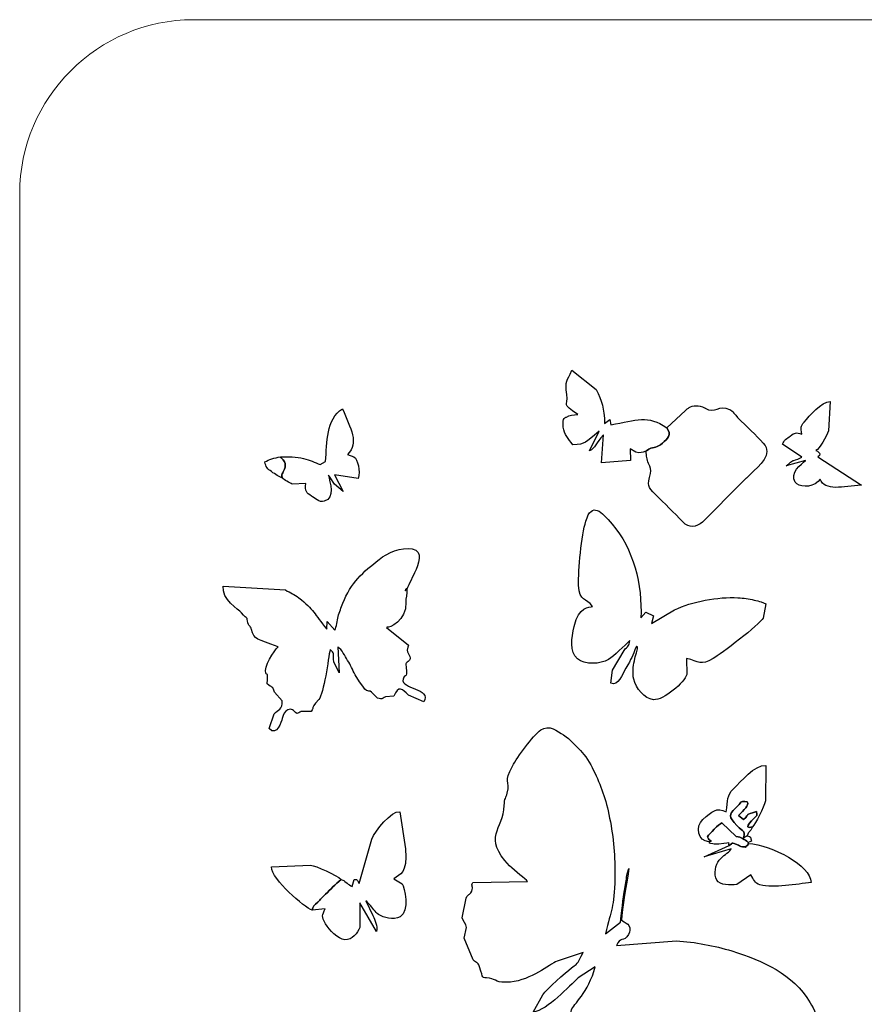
# Model space of a CAD drawing. Header units: millimetres. Extents: x -1110 to -740, y -201 to 50.
# Tile 2 of 8: x -1110 to -1005, y -74 to 49. Entities that reach past the tile are written whole.
import ezdxf

# ---------------------------------------------------------------- set-up
doc = ezdxf.new("R2010")
doc.units = ezdxf.units.MM
doc.header["$MEASUREMENT"] = 0
doc.layers.add('Layer 1', color=7, linetype='Continuous')

msp = doc.modelspace()

# ---------------------------------------------------------------- linework, layer by layer
at = {"layer": 'Layer 1', "color": 250, "lineweight": 18}
msp.add_open_spline([(-1088.6088, 49.4308), (-1088.6088, 49.4308), (-762.0869, 49.4308), (-762.0869, 49.4308), (-762.0869, 49.4308), (-750.1303, 49.4308), (-740.3478, 39.6483), (-740.3478, 27.6917), (-740.3478, 27.6917), (-740.3478, 27.6917), (-740.3478, -178.8301), (-740.3478, -178.8301), (-740.3478, -178.8301), (-740.3478, -190.7867), (-750.1303, -200.5692), (-762.0869, -200.5692), (-762.0869, -200.5692), (-762.0869, -200.5692), (-1088.6088, -200.5692), (-1088.6088, -200.5692), (-1088.6088, -200.5692), (-1100.5654, -200.5692), (-1110.3479, -190.7867), (-1110.3479, -178.8301), (-1110.3479, -178.8301), (-1110.3479, -178.8301), (-1110.3479, 27.6917), (-1110.3479, 27.6917), (-1110.3479, 27.6917), (-1110.3479, 39.6483), (-1100.5654, 49.4308), (-1088.6088, 49.4308)], degree=3, knots=[0, 0, 0, 0, 0.11111111, 0.11111111, 0.11111111, 0.11111111, 0.22222222, 0.22222222, 0.22222222, 0.22222222, 0.33333333, 0.33333333, 0.33333333, 0.33333333, 0.44444444, 0.44444444, 0.44444444, 0.44444444, 0.55555556, 0.55555556, 0.55555556, 0.55555556, 0.66666667, 0.66666667, 0.66666667, 0.66666667, 0.77777778, 0.77777778, 0.77777778, 0.77777778, 1, 1, 1, 1], dxfattribs=at)
at = {"layer": 'Layer 1'}
for points, knots in [([(-1032.0152, -4.5836), (-1031.9986, -4.563), (-1031.9674, -4.5068), (-1031.9593, -4.527), (-1031.9593, -4.527), (-1031.9593, -4.527), (-1031.6658, -4.3246), (-1031.6658, -4.3246), (-1031.6658, -4.3246), (-1030.9525, -3.9703), (-1030.6677, -4.218), (-1029.9448, -3.5595), (-1029.9448, -3.5595), (-1029.3104, -2.9815), (-1028.7286, -2.5397), (-1029.4158, -1.6538), (-1029.4158, -1.6538), (-1031.7883, 0.0209), (-1033.1516, -0.6704), (-1036.3895, -1.2809), (-1036.3895, -1.2809), (-1036.3895, -1.2809), (-1036.5288, -0.6177), (-1036.5288, -0.6177), (-1036.5288, -0.6177), (-1036.5288, -0.6177), (-1037.178, -1.0998), (-1037.178, -1.0998), (-1037.178, -1.0998), (-1037.2321, 0.7925), (-1037.5099, 1.7298), (-1038.222, 3.1464), (-1038.222, 3.1464), (-1038.222, 3.1464), (-1041.2948, 5.5704), (-1041.2948, 5.5704), (-1041.2948, 5.5704), (-1041.8681, 4.0566), (-1042.162, 4.3846), (-1041.9136, 2.5179), (-1041.9136, 2.5179), (-1041.6952, 0.8766), (-1042.6621, 1.5315), (-1040.546, 0.0071), (-1040.546, 0.0071), (-1041.0724, -0.0193), (-1041.5937, -0.0658), (-1041.9624, -0.315), (-1041.9624, -0.315), (-1042.0671, -0.3858), (-1042.5022, -0.2818), (-1042.3487, -1.5507), (-1042.3487, -1.5507), (-1042.2319, -2.5164), (-1041.7395, -2.9856), (-1041.1461, -3.7825), (-1041.1461, -3.7825), (-1039.4789, -3.6823), (-1039.7313, -3.5409), (-1037.8501, -2.0732), (-1037.8501, -2.0732), (-1037.8501, -2.0732), (-1039.0886, -4.5366), (-1039.0886, -4.5366), (-1039.0886, -4.5366), (-1038.339, -4.1932), (-1038.3162, -3.5697), (-1037.3054, -2.5428), (-1037.3054, -2.5428), (-1037.3054, -2.5428), (-1037.5559, -6.0244), (-1037.5559, -6.0244), (-1037.5559, -6.0244), (-1037.5559, -6.0244), (-1033.9524, -5.7372), (-1033.9524, -5.7372), (-1033.9524, -5.7372), (-1033.9524, -5.7372), (-1034.0026, -4.287), (-1034.0026, -4.287), (-1034.0026, -4.287), (-1034.0026, -4.287), (-1033.2568, -4.7107), (-1033.2568, -4.7107), (-1033.2568, -4.7107), (-1032.7214, -4.8616), (-1032.4977, -4.7185), (-1032.0152, -4.5836)], [0, 0, 0, 0, 0.04347826, 0.04347826, 0.04347826, 0.04347826, 0.08695652, 0.08695652, 0.08695652, 0.08695652, 0.13043478, 0.13043478, 0.13043478, 0.13043478, 0.17391304, 0.17391304, 0.17391304, 0.17391304, 0.2173913, 0.2173913, 0.2173913, 0.2173913, 0.26086957, 0.26086957, 0.26086957, 0.26086957, 0.30434783, 0.30434783, 0.30434783, 0.30434783, 0.34782609, 0.34782609, 0.34782609, 0.34782609, 0.39130435, 0.39130435, 0.39130435, 0.39130435, 0.43478261, 0.43478261, 0.43478261, 0.43478261, 0.47826087, 0.47826087, 0.47826087, 0.47826087, 0.52173913, 0.52173913, 0.52173913, 0.52173913, 0.56521739, 0.56521739, 0.56521739, 0.56521739, 0.60869565, 0.60869565, 0.60869565, 0.60869565, 0.65217391, 0.65217391, 0.65217391, 0.65217391, 0.69565217, 0.69565217, 0.69565217, 0.69565217, 0.73913043, 0.73913043, 0.73913043, 0.73913043, 0.7826087, 0.7826087, 0.7826087, 0.7826087, 0.82608696, 0.82608696, 0.82608696, 0.82608696, 0.86956522, 0.86956522, 0.86956522, 0.86956522, 0.91304348, 0.91304348, 0.91304348, 0.91304348, 1, 1, 1, 1]), ([(-1012.5077, -2.4273), (-1013.2911, -2.2009), (-1013.3614, -2.2411), (-1013.9645, -2.6763), (-1013.9645, -2.6763), (-1014.3398, -2.9468), (-1014.7938, -3.2703), (-1014.9204, -3.7048), (-1014.9204, -3.7048), (-1014.9204, -3.7048), (-1012.5022, -5.3149), (-1012.5022, -5.3149), (-1012.5022, -5.3149), (-1012.5022, -5.3149), (-1013.0275, -5.5631), (-1013.0275, -5.5631), (-1013.0275, -5.5631), (-1013.9865, -5.9195), (-1013.3627, -5.5267), (-1014.4851, -6.426), (-1014.4851, -6.426), (-1014.4851, -6.426), (-1012.0596, -5.7612), (-1012.0596, -5.7612), (-1012.0596, -5.7612), (-1012.5287, -6.2526), (-1014.1057, -7.2551), (-1013.3335, -8.4597), (-1013.3335, -8.4597), (-1012.954, -9.0516), (-1011.3501, -9.2408), (-1010.4848, -8.3869), (-1010.4848, -8.3869), (-1010.4848, -8.3869), (-1010.2036, -8.0815), (-1010.2036, -8.0815), (-1010.2036, -8.0815), (-1009.6468, -9.6219), (-1007.3519, -9.019), (-1005.0567, -8.8118), (-1005.0567, -8.8118), (-1005.0567, -8.8118), (-1010.498, -5.2927), (-1010.498, -5.2927), (-1010.498, -5.2927), (-1010.1673, -5.015), (-1010.1578, -4.8972), (-1010.4729, -4.6469), (-1010.4729, -4.6469), (-1010.4937, -4.6305), (-1010.5382, -4.6078), (-1010.5592, -4.594), (-1010.5592, -4.594), (-1010.5592, -4.594), (-1010.7494, -4.5052), (-1010.7494, -4.5052), (-1010.7494, -4.5052), (-1010.2678, -4.2282), (-1009.4602, -2.8058), (-1009.189, -2.0209), (-1009.189, -2.0209), (-1009.189, -2.0209), (-1008.9465, 1.6577), (-1008.9465, 1.6577), (-1008.9465, 1.6577), (-1010.0362, 1.5844), (-1011.5556, -0.1129), (-1012.2253, -0.9373), (-1012.2253, -0.9373), (-1012.6917, -1.5116), (-1012.6592, -1.5932), (-1012.5077, -2.4273)], [0, 0, 0, 0, 0.05263158, 0.05263158, 0.05263158, 0.05263158, 0.10526316, 0.10526316, 0.10526316, 0.10526316, 0.15789474, 0.15789474, 0.15789474, 0.15789474, 0.21052632, 0.21052632, 0.21052632, 0.21052632, 0.26315789, 0.26315789, 0.26315789, 0.26315789, 0.31578947, 0.31578947, 0.31578947, 0.31578947, 0.36842105, 0.36842105, 0.36842105, 0.36842105, 0.42105263, 0.42105263, 0.42105263, 0.42105263, 0.47368421, 0.47368421, 0.47368421, 0.47368421, 0.52631579, 0.52631579, 0.52631579, 0.52631579, 0.57894737, 0.57894737, 0.57894737, 0.57894737, 0.63157895, 0.63157895, 0.63157895, 0.63157895, 0.68421053, 0.68421053, 0.68421053, 0.68421053, 0.73684211, 0.73684211, 0.73684211, 0.73684211, 0.78947368, 0.78947368, 0.78947368, 0.78947368, 0.84210526, 0.84210526, 0.84210526, 0.84210526, 0.89473684, 0.89473684, 0.89473684, 0.89473684, 1, 1, 1, 1]), ([(-1077.7307, -5.2983), (-1077.4497, -5.6091), (-1077.0423, -5.8453), (-1077.1528, -6.5647), (-1077.1528, -6.5647), (-1077.2697, -7.3255), (-1077.7194, -7.2123), (-1077.4867, -7.963), (-1077.4867, -7.963), (-1077.3473, -8.1534), (-1076.5512, -8.539), (-1076.2782, -8.7089), (-1076.2782, -8.7089), (-1076.2782, -8.7089), (-1074.5605, -8.6142), (-1074.5605, -8.6142), (-1074.5605, -8.6142), (-1074.6782, -9.6051), (-1074.481, -9.7996), (-1073.8605, -10.1975), (-1073.8605, -10.1975), (-1073.4736, -10.4459), (-1072.8724, -11.0288), (-1072.2518, -10.8475), (-1072.2518, -10.8475), (-1070.8539, -10.4395), (-1071.5443, -8.4603), (-1071.7204, -7.597), (-1071.7204, -7.597), (-1071.6627, -7.6387), (-1071.0717, -8.5351), (-1070.9663, -8.6942), (-1070.9663, -8.6942), (-1070.9663, -8.6942), (-1069.8734, -9.6063), (-1069.8734, -9.6063), (-1069.8734, -9.6063), (-1069.8734, -9.6063), (-1070.964, -7.5422), (-1070.964, -7.5422), (-1070.964, -7.5422), (-1070.964, -7.5422), (-1067.9988, -8.0058), (-1067.9988, -8.0058), (-1067.9988, -8.0058), (-1067.7332, -7.0451), (-1068.0417, -5.6007), (-1068.5399, -5.2945), (-1068.5399, -5.2945), (-1068.5399, -5.2945), (-1069.3322, -4.9791), (-1069.3322, -4.9791), (-1069.3322, -4.9791), (-1067.8413, -3.5525), (-1068.9858, -1.7333), (-1069.9633, 0.7364), (-1069.9633, 0.7364), (-1072.0577, -0.5879), (-1071.8769, -3.4588), (-1072.0921, -5.8673), (-1072.0921, -5.8673), (-1072.0921, -5.8673), (-1072.7495, -6.2574), (-1072.7495, -6.2574), (-1072.7495, -6.2574), (-1073.4414, -5.9907), (-1074.0128, -5.6848), (-1074.8489, -5.4786), (-1074.8489, -5.4786), (-1075.6608, -5.2785), (-1076.846, -5.238), (-1077.7307, -5.2983)], [0, 0, 0, 0, 0.05263158, 0.05263158, 0.05263158, 0.05263158, 0.10526316, 0.10526316, 0.10526316, 0.10526316, 0.15789474, 0.15789474, 0.15789474, 0.15789474, 0.21052632, 0.21052632, 0.21052632, 0.21052632, 0.26315789, 0.26315789, 0.26315789, 0.26315789, 0.31578947, 0.31578947, 0.31578947, 0.31578947, 0.36842105, 0.36842105, 0.36842105, 0.36842105, 0.42105263, 0.42105263, 0.42105263, 0.42105263, 0.47368421, 0.47368421, 0.47368421, 0.47368421, 0.52631579, 0.52631579, 0.52631579, 0.52631579, 0.57894737, 0.57894737, 0.57894737, 0.57894737, 0.63157895, 0.63157895, 0.63157895, 0.63157895, 0.68421053, 0.68421053, 0.68421053, 0.68421053, 0.73684211, 0.73684211, 0.73684211, 0.73684211, 0.78947368, 0.78947368, 0.78947368, 0.78947368, 0.84210526, 0.84210526, 0.84210526, 0.84210526, 0.89473684, 0.89473684, 0.89473684, 0.89473684, 1, 1, 1, 1]), ([(-1077.4867, -7.963), (-1077.7194, -7.2123), (-1077.2697, -7.3255), (-1077.1528, -6.5647), (-1077.1528, -6.5647), (-1077.0423, -5.8453), (-1077.4497, -5.6091), (-1077.7307, -5.2983), (-1077.7307, -5.2983), (-1078.4722, -5.4104), (-1079.1864, -5.5914), (-1079.669, -5.9297), (-1079.669, -5.9297), (-1079.5712, -6.5539), (-1079.3441, -6.7983), (-1078.8656, -7.1336), (-1078.8656, -7.1336), (-1078.3221, -7.5148), (-1077.8962, -7.7181), (-1077.4867, -7.963)], [0, 0, 0, 0, 0.16666667, 0.16666667, 0.16666667, 0.16666667, 0.33333333, 0.33333333, 0.33333333, 0.33333333, 0.5, 0.5, 0.5, 0.5, 0.66666667, 0.66666667, 0.66666667, 0.66666667, 1, 1, 1, 1]), ([(-1038.6812, -23.9954), (-1039.0765, -24.2055), (-1040.4572, -23.9153), (-1040.9826, -26.5051), (-1040.9826, -26.5051), (-1041.281, -27.9754), (-1041.6339, -29.6717), (-1040.5843, -30.556), (-1040.5843, -30.556), (-1039.6421, -31.35), (-1037.7047, -31.2403), (-1036.7013, -30.6517), (-1036.7013, -30.6517), (-1036.0087, -30.2452), (-1034.6544, -28.8803), (-1034.0289, -28.2815), (-1034.0289, -28.2815), (-1034.075, -29.0249), (-1034.3039, -28.8826), (-1034.7454, -29.5418), (-1034.7454, -29.5418), (-1034.7454, -29.5418), (-1036.2142, -31.9693), (-1036.2142, -31.9693), (-1036.2142, -31.9693), (-1036.2142, -31.9693), (-1036.3966, -33.6188), (-1036.3966, -33.6188), (-1036.3966, -33.6188), (-1035.4697, -34.0329), (-1034.9426, -32.48), (-1034.5077, -31.7312), (-1034.5077, -31.7312), (-1033.7765, -30.4725), (-1033.7668, -30.3465), (-1033.1853, -29.0004), (-1033.1853, -29.0004), (-1033.1686, -29.0296), (-1032.9298, -28.9119), (-1033.2037, -29.8195), (-1033.2037, -29.8195), (-1033.3084, -30.1662), (-1033.3852, -30.4142), (-1033.4605, -30.8188), (-1033.4605, -30.8188), (-1033.5941, -31.5373), (-1033.7095, -32.3693), (-1033.5369, -33.1244), (-1033.5369, -33.1244), (-1033.2882, -34.2131), (-1032.1826, -35.5971), (-1031.0751, -35.6833), (-1031.0751, -35.6833), (-1029.7831, -35.7837), (-1027.1673, -33.5001), (-1026.8979, -32.5139), (-1026.8979, -32.5139), (-1026.8979, -32.5139), (-1026.9539, -30.529), (-1026.9539, -30.529), (-1026.9539, -30.529), (-1025.3435, -30.8363), (-1025.2255, -31.5099), (-1023.5835, -30.534), (-1023.5835, -30.534), (-1022.7277, -30.0253), (-1017.7703, -26.2794), (-1017.3568, -25.4747), (-1017.3568, -25.4747), (-1017.3568, -25.4747), (-1016.9932, -23.6923), (-1016.9932, -23.6923), (-1016.9932, -23.6923), (-1016.9932, -23.6923), (-1017.5847, -23.4357), (-1017.5847, -23.4357), (-1017.5847, -23.4357), (-1017.8818, -23.3437), (-1018.1855, -23.2696), (-1018.4616, -23.2039), (-1018.4616, -23.2039), (-1019.1352, -23.0437), (-1019.8002, -22.9521), (-1020.5049, -22.9143), (-1020.5049, -22.9143), (-1022.9612, -22.7822), (-1026.2945, -23.3888), (-1028.423, -24.4404), (-1028.423, -24.4404), (-1028.423, -24.4404), (-1031.3298, -26.1361), (-1031.3298, -26.1361), (-1031.3298, -26.1361), (-1031.3298, -26.1361), (-1031.0523, -25.1978), (-1031.0523, -25.1978), (-1031.0523, -25.1978), (-1031.0523, -25.1978), (-1032.035, -24.7371), (-1032.035, -24.7371), (-1032.035, -24.7371), (-1032.035, -24.7371), (-1032.6373, -25.4358), (-1032.6373, -25.4358), (-1032.6373, -25.4358), (-1032.4521, -21.3558), (-1033.5827, -16.7278), (-1036.2547, -13.6946), (-1036.2547, -13.6946), (-1037.571, -12.2001), (-1038.7511, -10.7871), (-1039.5301, -13.3345), (-1039.5301, -13.3345), (-1040.0624, -15.0756), (-1040.4995, -19.5087), (-1040.4351, -21.3553), (-1040.4351, -21.3553), (-1040.3588, -23.5431), (-1039.4541, -22.8635), (-1038.6812, -23.9954)], [0, 0, 0, 0, 0.03225806, 0.03225806, 0.03225806, 0.03225806, 0.06451613, 0.06451613, 0.06451613, 0.06451613, 0.09677419, 0.09677419, 0.09677419, 0.09677419, 0.12903226, 0.12903226, 0.12903226, 0.12903226, 0.16129032, 0.16129032, 0.16129032, 0.16129032, 0.19354839, 0.19354839, 0.19354839, 0.19354839, 0.22580645, 0.22580645, 0.22580645, 0.22580645, 0.25806452, 0.25806452, 0.25806452, 0.25806452, 0.29032258, 0.29032258, 0.29032258, 0.29032258, 0.32258065, 0.32258065, 0.32258065, 0.32258065, 0.35483871, 0.35483871, 0.35483871, 0.35483871, 0.38709677, 0.38709677, 0.38709677, 0.38709677, 0.41935484, 0.41935484, 0.41935484, 0.41935484, 0.4516129, 0.4516129, 0.4516129, 0.4516129, 0.48387097, 0.48387097, 0.48387097, 0.48387097, 0.51612903, 0.51612903, 0.51612903, 0.51612903, 0.5483871, 0.5483871, 0.5483871, 0.5483871, 0.58064516, 0.58064516, 0.58064516, 0.58064516, 0.61290323, 0.61290323, 0.61290323, 0.61290323, 0.64516129, 0.64516129, 0.64516129, 0.64516129, 0.67741935, 0.67741935, 0.67741935, 0.67741935, 0.70967742, 0.70967742, 0.70967742, 0.70967742, 0.74193548, 0.74193548, 0.74193548, 0.74193548, 0.77419355, 0.77419355, 0.77419355, 0.77419355, 0.80645161, 0.80645161, 0.80645161, 0.80645161, 0.83870968, 0.83870968, 0.83870968, 0.83870968, 0.87096774, 0.87096774, 0.87096774, 0.87096774, 0.90322581, 0.90322581, 0.90322581, 0.90322581, 0.93548387, 0.93548387, 0.93548387, 0.93548387, 1, 1, 1, 1]), ([(-1070.9385, -26.984), (-1070.9385, -26.984), (-1071.8829, -25.9037), (-1071.8829, -25.9037), (-1071.8829, -25.9037), (-1071.8829, -25.9037), (-1071.9322, -26.8677), (-1071.9322, -26.8677), (-1071.9322, -26.8677), (-1073.5326, -24.8757), (-1073.5293, -24.4336), (-1075.448, -22.9316), (-1075.448, -22.9316), (-1076.0105, -22.4914), (-1076.4322, -22.3215), (-1077.1137, -21.9492), (-1077.1137, -21.9492), (-1077.1137, -21.9492), (-1084.8766, -21.4878), (-1084.8766, -21.4878), (-1084.8766, -21.4878), (-1085.1469, -23.0733), (-1082.9207, -24.4283), (-1082.608, -24.8013), (-1082.608, -24.8013), (-1081.7769, -25.7928), (-1081.9597, -25.1864), (-1081.8572, -25.819), (-1081.8572, -25.819), (-1081.7258, -26.6302), (-1081.4901, -26.3212), (-1081.3412, -26.9014), (-1081.3412, -26.9014), (-1081.0012, -28.2264), (-1080.6582, -28.0301), (-1078.0309, -29.0482), (-1078.0309, -29.0482), (-1078.5229, -29.5666), (-1079.8986, -31.6071), (-1079.5662, -32.3469), (-1079.5662, -32.3469), (-1079.3673, -32.7898), (-1079.2648, -31.97), (-1079.3804, -33.7081), (-1079.3804, -33.7081), (-1078.8446, -34.2316), (-1078.6468, -33.8902), (-1078.4925, -34.7434), (-1078.4925, -34.7434), (-1078.4925, -34.7434), (-1077.5215, -35.8418), (-1077.5215, -35.8418), (-1077.5215, -35.8418), (-1077.4502, -36.8887), (-1078.0008, -36.9597), (-1078.5279, -37.4443), (-1078.5279, -37.4443), (-1078.5279, -37.4443), (-1079.1594, -39.3055), (-1079.1594, -39.3055), (-1079.1594, -39.3055), (-1078.1573, -40.3504), (-1077.6108, -38.3713), (-1077.5074, -38.0387), (-1077.5074, -38.0387), (-1077.3296, -37.4659), (-1077.2292, -37.1322), (-1076.7876, -36.9449), (-1076.7876, -36.9449), (-1076.3044, -36.74), (-1076.1669, -37.0081), (-1075.675, -37.422), (-1075.675, -37.422), (-1074.8471, -37.124), (-1075.7328, -37.1476), (-1073.907, -37.1729), (-1073.907, -37.1729), (-1073.3114, -36.3551), (-1074.2385, -37.1581), (-1072.9362, -35.6493), (-1072.9362, -35.6493), (-1072.317, -34.932), (-1071.7245, -30.5451), (-1071.5223, -29.3884), (-1071.5223, -29.3884), (-1070.8862, -29.8672), (-1071.1917, -29.9062), (-1071.0462, -30.9359), (-1071.0462, -30.9359), (-1071.0462, -30.9359), (-1070.404, -32.3367), (-1070.404, -32.3367), (-1070.404, -32.3367), (-1070.404, -32.3367), (-1070.569, -29.0782), (-1070.569, -29.0782), (-1070.569, -29.0782), (-1069.9965, -29.4303), (-1069.705, -30.2115), (-1069.3379, -30.7545), (-1069.3379, -30.7545), (-1068.9368, -31.3482), (-1068.744, -31.928), (-1068.3634, -32.5672), (-1068.3634, -32.5672), (-1066.7419, -35.2906), (-1066.893, -34.3419), (-1066.353, -34.7229), (-1066.353, -34.7229), (-1066.353, -34.7229), (-1065.6098, -35.5056), (-1065.6098, -35.5056), (-1065.6098, -35.5056), (-1064.8994, -35.6292), (-1065.143, -35.567), (-1064.609, -35.3423), (-1064.609, -35.3423), (-1064.609, -35.3423), (-1063.5577, -35.2562), (-1063.5577, -35.2562), (-1063.5577, -35.2562), (-1063.0116, -33.8446), (-1062.4488, -34.3039), (-1061.7286, -35.1225), (-1061.7286, -35.1225), (-1061.7286, -35.1225), (-1059.786, -35.9647), (-1059.786, -35.9647), (-1059.786, -35.9647), (-1058.8056, -34.242), (-1062.696, -34.3501), (-1062.3941, -33.1011), (-1062.3941, -33.1011), (-1062.1876, -32.2474), (-1061.812, -33.3186), (-1061.9998, -31.6156), (-1061.9998, -31.6156), (-1062.0726, -30.9557), (-1062.0778, -31.2998), (-1061.8594, -30.9897), (-1061.8594, -30.9897), (-1061.6151, -30.6429), (-1061.3065, -30.7887), (-1061.6523, -30.0366), (-1061.6523, -30.0366), (-1061.8178, -29.6762), (-1061.9579, -29.8109), (-1061.7951, -29.1122), (-1061.7951, -29.1122), (-1061.7951, -29.1122), (-1061.7228, -28.8714), (-1061.7228, -28.8714), (-1061.7228, -28.8714), (-1061.7228, -28.8714), (-1064.4556, -26.6637), (-1064.4556, -26.6637), (-1064.4556, -26.6637), (-1064.4195, -26.641), (-1064.3615, -26.5767), (-1064.3394, -26.6112), (-1064.3394, -26.6112), (-1064.2398, -26.767), (-1061.8932, -25.806), (-1062.0316, -23.4861), (-1062.0316, -23.4861), (-1062.0696, -22.8514), (-1062.0152, -23.2776), (-1061.9584, -22.6875), (-1061.9584, -22.6875), (-1061.7362, -20.3778), (-1062.5552, -23.3614), (-1061.6715, -21.2853), (-1061.6715, -21.2853), (-1061.6715, -21.2853), (-1060.9418, -19.7816), (-1060.9418, -19.7816), (-1060.9418, -19.7816), (-1060.498, -18.7685), (-1059.8057, -17.0743), (-1061.2339, -16.8108), (-1061.2339, -16.8108), (-1062.6445, -16.5506), (-1064.3393, -17.3012), (-1065.3827, -18.1215), (-1065.3827, -18.1215), (-1067.3769, -19.6891), (-1068.9519, -21.0428), (-1069.9241, -23.6192), (-1069.9241, -23.6192), (-1070.125, -24.1514), (-1070.3682, -24.7444), (-1070.5079, -25.2619), (-1070.5079, -25.2619), (-1070.648, -25.7807), (-1070.6852, -26.5572), (-1070.9385, -26.984)], [0, 0, 0, 0, 0.02, 0.02, 0.02, 0.02, 0.04, 0.04, 0.04, 0.04, 0.06, 0.06, 0.06, 0.06, 0.08, 0.08, 0.08, 0.08, 0.1, 0.1, 0.1, 0.1, 0.12, 0.12, 0.12, 0.12, 0.14, 0.14, 0.14, 0.14, 0.16, 0.16, 0.16, 0.16, 0.18, 0.18, 0.18, 0.18, 0.2, 0.2, 0.2, 0.2, 0.22, 0.22, 0.22, 0.22, 0.24, 0.24, 0.24, 0.24, 0.26, 0.26, 0.26, 0.26, 0.28, 0.28, 0.28, 0.28, 0.3, 0.3, 0.3, 0.3, 0.32, 0.32, 0.32, 0.32, 0.34, 0.34, 0.34, 0.34, 0.36, 0.36, 0.36, 0.36, 0.38, 0.38, 0.38, 0.38, 0.4, 0.4, 0.4, 0.4, 0.42, 0.42, 0.42, 0.42, 0.44, 0.44, 0.44, 0.44, 0.46, 0.46, 0.46, 0.46, 0.48, 0.48, 0.48, 0.48, 0.5, 0.5, 0.5, 0.5, 0.52, 0.52, 0.52, 0.52, 0.54, 0.54, 0.54, 0.54, 0.56, 0.56, 0.56, 0.56, 0.58, 0.58, 0.58, 0.58, 0.6, 0.6, 0.6, 0.6, 0.62, 0.62, 0.62, 0.62, 0.64, 0.64, 0.64, 0.64, 0.66, 0.66, 0.66, 0.66, 0.68, 0.68, 0.68, 0.68, 0.7, 0.7, 0.7, 0.7, 0.72, 0.72, 0.72, 0.72, 0.74, 0.74, 0.74, 0.74, 0.76, 0.76, 0.76, 0.76, 0.78, 0.78, 0.78, 0.78, 0.8, 0.8, 0.8, 0.8, 0.82, 0.82, 0.82, 0.82, 0.84, 0.84, 0.84, 0.84, 0.86, 0.86, 0.86, 0.86, 0.88, 0.88, 0.88, 0.88, 0.9, 0.9, 0.9, 0.9, 0.92, 0.92, 0.92, 0.92, 0.94, 0.94, 0.94, 0.94, 0.96, 0.96, 0.96, 0.96, 1, 1, 1, 1]), ([(-1046.8291, -58.4274), (-1046.8291, -58.4274), (-1053.6694, -58.5445), (-1053.6694, -58.5445), (-1053.6694, -58.5445), (-1053.9512, -59.1275), (-1053.5262, -59.0106), (-1053.8079, -59.6542), (-1053.8079, -59.6542), (-1054.0728, -60.2591), (-1054.3006, -59.8973), (-1054.4917, -60.527), (-1054.4917, -60.527), (-1054.4917, -60.527), (-1055.006, -63.0024), (-1055.006, -63.0024), (-1055.006, -63.0024), (-1054.8282, -63.4062), (-1054.5766, -63.7278), (-1054.4386, -64.1987), (-1054.4386, -64.1987), (-1054.4386, -64.1987), (-1054.738, -65.51), (-1054.738, -65.51), (-1054.738, -65.51), (-1054.738, -65.51), (-1053.6102, -68.2576), (-1053.6102, -68.2576), (-1053.6102, -68.2576), (-1053.1216, -68.8093), (-1053.127, -68.3115), (-1052.8177, -69.1198), (-1052.8177, -69.1198), (-1052.2535, -70.7551), (-1052.725, -70.3756), (-1051.5893, -70.5478), (-1051.5893, -70.5478), (-1050.7088, -70.6812), (-1050.7747, -71.1907), (-1048.9728, -71.0167), (-1048.9728, -71.0167), (-1046.329, -70.7611), (-1044.1586, -68.8255), (-1043.1038, -68.4074), (-1043.1038, -68.4074), (-1043.1038, -68.4074), (-1039.843, -67.3237), (-1039.843, -67.3237), (-1039.843, -67.3237), (-1040.6993, -68.7536), (-1040.2677, -68.4738), (-1041.3035, -69.2341), (-1041.3035, -69.2341), (-1042.0929, -69.8135), (-1044.4119, -71.8909), (-1044.9005, -72.6035), (-1044.9005, -72.6035), (-1044.9005, -72.6035), (-1046.1238, -74.7977), (-1046.1238, -74.7977), (-1046.1238, -74.7977), (-1044.2762, -74.515), (-1041.6026, -71.4861), (-1040.4682, -70.4871), (-1040.4682, -70.4871), (-1040.4682, -70.4871), (-1038.3491, -69.1098), (-1038.3491, -69.1098), (-1038.3491, -69.1098), (-1039.2111, -72.3588), (-1041.1025, -73.8633), (-1041.3353, -74.4961), (-1041.3353, -74.4961), (-1041.3353, -74.4961), (-1042.4912, -81.2521), (-1042.4912, -81.2521), (-1042.4912, -81.2521), (-1042.2576, -81.3937), (-1041.6706, -81.5443), (-1041.3095, -81.7101), (-1041.3095, -81.7101), (-1041.3095, -81.7101), (-1040.4165, -82.613), (-1040.4165, -82.613), (-1040.4165, -82.613), (-1039.6559, -82.9952), (-1040.3225, -81.8362), (-1037.7827, -84.0312), (-1037.7827, -84.0312), (-1037.3643, -83.7827), (-1037.7812, -83.9875), (-1037.5647, -83.8268), (-1037.5647, -83.8268), (-1037.2889, -83.6222), (-1037.7269, -83.8095), (-1037.304, -83.6584), (-1037.304, -83.6584), (-1036.7041, -83.444), (-1036.0303, -84.0344), (-1035.275, -84.4959), (-1035.275, -84.4959), (-1033.9172, -83.5569), (-1034.1087, -84.3245), (-1032.9182, -84.1877), (-1032.9182, -84.1877), (-1031.7517, -84.0535), (-1033.2185, -83.6892), (-1030.7764, -83.5338), (-1030.7764, -83.5338), (-1030.7764, -83.5338), (-1030.0722, -76.5596), (-1030.0722, -76.5596), (-1030.0722, -76.5596), (-1028.0974, -79.835), (-1026.6149, -81.8222), (-1022.9635, -80.7489), (-1022.9635, -80.7489), (-1021.5042, -80.3201), (-1020.8301, -80.4405), (-1019.3327, -80.2046), (-1019.3327, -80.2046), (-1017.6177, -79.9345), (-1018.1014, -80.8052), (-1015.9417, -79.8243), (-1015.9417, -79.8243), (-1014.6171, -79.2229), (-1011.7171, -77.5731), (-1010.9831, -76.5633), (-1010.9831, -76.5633), (-1010.3097, -75.6373), (-1011.0026, -74.385), (-1011.4698, -73.6033), (-1011.4698, -73.6033), (-1013.6656, -69.9281), (-1017.32, -68.3898), (-1021.2851, -67.1286), (-1021.2851, -67.1286), (-1023.4009, -66.4556), (-1025.8762, -66.0241), (-1028.2004, -65.8584), (-1028.2004, -65.8584), (-1028.2004, -65.8584), (-1035.699, -66.4612), (-1035.699, -66.4612), (-1035.699, -66.4612), (-1035.2949, -65.2684), (-1034.8032, -66.1209), (-1034.1888, -65.0577), (-1034.1888, -65.0577), (-1034.0051, -64.7398), (-1033.9533, -64.2832), (-1034.1362, -63.959), (-1034.1362, -63.959), (-1034.2987, -63.6707), (-1034.6088, -63.6468), (-1035.0755, -63.2809), (-1035.0755, -63.2809), (-1035.0356, -61.989), (-1034.3747, -58.3351), (-1034.1329, -56.8243), (-1034.1329, -56.8243), (-1034.1329, -56.8243), (-1034.3691, -57.4843), (-1034.3691, -57.4843), (-1034.3691, -57.4843), (-1034.421, -57.7587), (-1034.4465, -58.0729), (-1034.4931, -58.3318), (-1034.4931, -58.3318), (-1034.888, -60.5255), (-1034.9393, -61.2676), (-1035.1766, -63.5106), (-1035.1766, -63.5106), (-1035.1766, -63.5106), (-1037.067, -64.9876), (-1037.067, -64.9876), (-1037.067, -64.9876), (-1036.3465, -61.8192), (-1035.9798, -61.8163), (-1035.8961, -57.9872), (-1035.8961, -57.9872), (-1035.8374, -55.3008), (-1036.0663, -53.0118), (-1036.5488, -50.4886), (-1036.5488, -50.4886), (-1037.0181, -48.0343), (-1037.6264, -46.5096), (-1038.5912, -44.4486), (-1038.5912, -44.4486), (-1038.9409, -43.7012), (-1039.6589, -42.6047), (-1040.2153, -42.0346), (-1040.2153, -42.0346), (-1040.8755, -41.3582), (-1041.4308, -40.6679), (-1042.3231, -40.0985), (-1042.3231, -40.0985), (-1043.0578, -39.6298), (-1044.1453, -38.7277), (-1045.1544, -39.4727), (-1045.1544, -39.4727), (-1046.2079, -40.2505), (-1048.061, -42.8203), (-1048.7121, -43.9953), (-1048.7121, -43.9953), (-1049.856, -46.0602), (-1048.9432, -45.736), (-1049.3531, -47.3724), (-1049.3531, -47.3724), (-1049.5154, -48.0207), (-1049.711, -47.9638), (-1049.7361, -48.9296), (-1049.7361, -48.9296), (-1049.8149, -51.9437), (-1052.5493, -52.8873), (-1049.0703, -56.4576), (-1049.0703, -56.4576), (-1048.3716, -57.1748), (-1047.0646, -58.1356), (-1046.8291, -58.4274)], [0, 0, 0, 0, 0.01785714, 0.01785714, 0.01785714, 0.01785714, 0.03571429, 0.03571429, 0.03571429, 0.03571429, 0.05357143, 0.05357143, 0.05357143, 0.05357143, 0.07142857, 0.07142857, 0.07142857, 0.07142857, 0.08928571, 0.08928571, 0.08928571, 0.08928571, 0.10714286, 0.10714286, 0.10714286, 0.10714286, 0.125, 0.125, 0.125, 0.125, 0.14285714, 0.14285714, 0.14285714, 0.14285714, 0.16071429, 0.16071429, 0.16071429, 0.16071429, 0.17857143, 0.17857143, 0.17857143, 0.17857143, 0.19642857, 0.19642857, 0.19642857, 0.19642857, 0.21428571, 0.21428571, 0.21428571, 0.21428571, 0.23214286, 0.23214286, 0.23214286, 0.23214286, 0.25, 0.25, 0.25, 0.25, 0.26785714, 0.26785714, 0.26785714, 0.26785714, 0.28571429, 0.28571429, 0.28571429, 0.28571429, 0.30357143, 0.30357143, 0.30357143, 0.30357143, 0.32142857, 0.32142857, 0.32142857, 0.32142857, 0.33928571, 0.33928571, 0.33928571, 0.33928571, 0.35714286, 0.35714286, 0.35714286, 0.35714286, 0.375, 0.375, 0.375, 0.375, 0.39285714, 0.39285714, 0.39285714, 0.39285714, 0.41071429, 0.41071429, 0.41071429, 0.41071429, 0.42857143, 0.42857143, 0.42857143, 0.42857143, 0.44642857, 0.44642857, 0.44642857, 0.44642857, 0.46428571, 0.46428571, 0.46428571, 0.46428571, 0.48214286, 0.48214286, 0.48214286, 0.48214286, 0.5, 0.5, 0.5, 0.5, 0.51785714, 0.51785714, 0.51785714, 0.51785714, 0.53571429, 0.53571429, 0.53571429, 0.53571429, 0.55357143, 0.55357143, 0.55357143, 0.55357143, 0.57142857, 0.57142857, 0.57142857, 0.57142857, 0.58928571, 0.58928571, 0.58928571, 0.58928571, 0.60714286, 0.60714286, 0.60714286, 0.60714286, 0.625, 0.625, 0.625, 0.625, 0.64285714, 0.64285714, 0.64285714, 0.64285714, 0.66071429, 0.66071429, 0.66071429, 0.66071429, 0.67857143, 0.67857143, 0.67857143, 0.67857143, 0.69642857, 0.69642857, 0.69642857, 0.69642857, 0.71428571, 0.71428571, 0.71428571, 0.71428571, 0.73214286, 0.73214286, 0.73214286, 0.73214286, 0.75, 0.75, 0.75, 0.75, 0.76785714, 0.76785714, 0.76785714, 0.76785714, 0.78571429, 0.78571429, 0.78571429, 0.78571429, 0.80357143, 0.80357143, 0.80357143, 0.80357143, 0.82142857, 0.82142857, 0.82142857, 0.82142857, 0.83928571, 0.83928571, 0.83928571, 0.83928571, 0.85714286, 0.85714286, 0.85714286, 0.85714286, 0.875, 0.875, 0.875, 0.875, 0.89285714, 0.89285714, 0.89285714, 0.89285714, 0.91071429, 0.91071429, 0.91071429, 0.91071429, 0.92857143, 0.92857143, 0.92857143, 0.92857143, 0.94642857, 0.94642857, 0.94642857, 0.94642857, 0.96428571, 0.96428571, 0.96428571, 0.96428571, 1, 1, 1, 1]), ([(-1024.1302, -53.4711), (-1024.1302, -53.4711), (-1023.8437, -53.4058), (-1023.8437, -53.4058), (-1023.8437, -53.4058), (-1024.1625, -53.1713), (-1024.0463, -53.2964), (-1024.3087, -52.8328), (-1024.3087, -52.8328), (-1024.0296, -52.4556), (-1022.9339, -51.2491), (-1022.5123, -51.0966), (-1022.5123, -51.0966), (-1022.5123, -51.0966), (-1020.7424, -52.7987), (-1020.7424, -52.7987), (-1020.7424, -52.7987), (-1020.2635, -52.8672), (-1020.2417, -52.9033), (-1019.9195, -53.0663), (-1019.9195, -53.0663), (-1019.6608, -53.1972), (-1019.4386, -53.3148), (-1019.2415, -53.5374), (-1019.2415, -53.5374), (-1019.2415, -53.5374), (-1018.8232, -53.3899), (-1018.8232, -53.3899), (-1018.8232, -53.3899), (-1018.9128, -52.8958), (-1018.8759, -52.7978), (-1019.3377, -52.7157), (-1019.3377, -52.7157), (-1019.3377, -52.7157), (-1019.811, -52.9714), (-1019.811, -52.9714), (-1019.811, -52.9714), (-1019.4868, -51.9586), (-1020.0194, -52.217), (-1020.9715, -51.0715), (-1020.9715, -51.0715), (-1021.8014, -50.073), (-1021.4199, -49.8918), (-1020.5654, -49.0146), (-1020.5654, -49.0146), (-1019.8843, -48.3152), (-1020.2535, -48.43), (-1019.344, -48.446), (-1019.344, -48.446), (-1019.0415, -48.9661), (-1019.7295, -49.4084), (-1020.4454, -50.1859), (-1020.4454, -50.1859), (-1020.4454, -50.1859), (-1019.8117, -50.6934), (-1019.8117, -50.6934), (-1019.8117, -50.6934), (-1018.8198, -49.8005), (-1019.8359, -50.1914), (-1018.1747, -49.6711), (-1018.1747, -49.6711), (-1018.0359, -50.241), (-1018.212, -50.2249), (-1018.2712, -50.3174), (-1018.2712, -50.3174), (-1018.2713, -50.3174), (-1020.1674, -52.0603), (-1018.6976, -51.5797), (-1018.6976, -51.5797), (-1018.2593, -51.2707), (-1017.2662, -49.1042), (-1017.0436, -48.3527), (-1017.0436, -48.3527), (-1017.0436, -48.3527), (-1017.0254, -43.9093), (-1017.0254, -43.9093), (-1017.0254, -43.9093), (-1018.4005, -43.843), (-1020.1263, -45.9128), (-1021.0703, -46.8378), (-1021.0703, -46.8378), (-1021.8876, -47.6388), (-1021.7661, -48.2605), (-1021.9572, -49.7082), (-1021.9572, -49.7082), (-1023.2309, -49.132), (-1023.6951, -49.5969), (-1024.8935, -50.6828), (-1024.8935, -50.6828), (-1025.8509, -51.5503), (-1025.5414, -53.3997), (-1024.1302, -53.4711)], [0, 0, 0, 0, 0.04166667, 0.04166667, 0.04166667, 0.04166667, 0.08333333, 0.08333333, 0.08333333, 0.08333333, 0.125, 0.125, 0.125, 0.125, 0.16666667, 0.16666667, 0.16666667, 0.16666667, 0.20833333, 0.20833333, 0.20833333, 0.20833333, 0.25, 0.25, 0.25, 0.25, 0.29166667, 0.29166667, 0.29166667, 0.29166667, 0.33333333, 0.33333333, 0.33333333, 0.33333333, 0.375, 0.375, 0.375, 0.375, 0.41666667, 0.41666667, 0.41666667, 0.41666667, 0.45833333, 0.45833333, 0.45833333, 0.45833333, 0.5, 0.5, 0.5, 0.5, 0.54166667, 0.54166667, 0.54166667, 0.54166667, 0.58333333, 0.58333333, 0.58333333, 0.58333333, 0.625, 0.625, 0.625, 0.625, 0.66666667, 0.66666667, 0.66666667, 0.66666667, 0.70833333, 0.70833333, 0.70833333, 0.70833333, 0.75, 0.75, 0.75, 0.75, 0.79166667, 0.79166667, 0.79166667, 0.79166667, 0.83333333, 0.83333333, 0.83333333, 0.83333333, 0.875, 0.875, 0.875, 0.875, 0.91666667, 0.91666667, 0.91666667, 0.91666667, 1, 1, 1, 1]), ([(-1019.3377, -52.7157), (-1019.2074, -52.0943), (-1018.9919, -52.3827), (-1018.6976, -51.5797), (-1018.6976, -51.5797), (-1020.1674, -52.0603), (-1018.2713, -50.3174), (-1018.2712, -50.3174), (-1018.2712, -50.3174), (-1018.212, -50.2249), (-1018.0359, -50.241), (-1018.1747, -49.6711), (-1018.1747, -49.6711), (-1019.8359, -50.1914), (-1018.8198, -49.8005), (-1019.8117, -50.6934), (-1019.8117, -50.6934), (-1019.8117, -50.6934), (-1020.4454, -50.1859), (-1020.4454, -50.1859), (-1020.4454, -50.1859), (-1019.7295, -49.4084), (-1019.0415, -48.9661), (-1019.344, -48.446), (-1019.344, -48.446), (-1020.2535, -48.43), (-1019.8843, -48.3152), (-1020.5654, -49.0146), (-1020.5654, -49.0146), (-1021.4199, -49.8918), (-1021.8014, -50.073), (-1020.9715, -51.0715), (-1020.9715, -51.0715), (-1020.0194, -52.217), (-1019.4868, -51.9586), (-1019.811, -52.9714), (-1019.811, -52.9714), (-1019.811, -52.9714), (-1019.3377, -52.7157), (-1019.3377, -52.7157)], [0, 0, 0, 0, 0.09090909, 0.09090909, 0.09090909, 0.09090909, 0.18181818, 0.18181818, 0.18181818, 0.18181818, 0.27272727, 0.27272727, 0.27272727, 0.27272727, 0.36363636, 0.36363636, 0.36363636, 0.36363636, 0.45454545, 0.45454545, 0.45454545, 0.45454545, 0.54545455, 0.54545455, 0.54545455, 0.54545455, 0.63636364, 0.63636364, 0.63636364, 0.63636364, 0.72727273, 0.72727273, 0.72727273, 0.72727273, 0.81818182, 0.81818182, 0.81818182, 0.81818182, 1, 1, 1, 1]), ([(-1070.1327, -58.1964), (-1070.9258, -58.8185), (-1071.4572, -59.4029), (-1072.094, -60.0352), (-1072.094, -60.0352), (-1072.4547, -60.3931), (-1072.7154, -60.6537), (-1073.0667, -61.0135), (-1073.0667, -61.0135), (-1073.4237, -61.3794), (-1073.758, -61.5355), (-1073.7541, -62.0298), (-1073.7541, -62.0298), (-1073.7541, -62.0298), (-1072.1548, -61.8483), (-1072.1548, -61.8483), (-1072.1548, -61.8483), (-1072.4828, -62.6689), (-1072.6412, -62.761), (-1072.0887, -63.7423), (-1072.0887, -63.7423), (-1071.6766, -64.474), (-1070.4929, -65.6913), (-1069.6689, -65.7246), (-1069.6689, -65.7246), (-1068.7545, -65.7616), (-1068.0615, -64.9203), (-1067.8035, -64.1856), (-1067.8035, -64.1856), (-1067.8035, -64.1856), (-1067.8008, -61.1162), (-1067.8008, -61.1162), (-1067.8008, -61.1162), (-1067.8008, -61.1162), (-1065.7177, -64.6985), (-1065.7177, -64.6985), (-1065.7177, -64.6985), (-1065.5704, -63.9272), (-1065.8977, -63.3494), (-1066.1551, -62.6764), (-1066.1551, -62.6764), (-1066.1551, -62.6764), (-1067.0465, -60.8719), (-1067.0465, -60.8719), (-1067.0465, -60.8719), (-1066.7476, -61.112), (-1066.8983, -61.0093), (-1066.6715, -61.246), (-1066.6715, -61.246), (-1066.1343, -61.8069), (-1065.9072, -62.2488), (-1065.4679, -62.5479), (-1065.4679, -62.5479), (-1064.8364, -62.9781), (-1063.6305, -63.3159), (-1062.7458, -62.8415), (-1062.7458, -62.8415), (-1061.5521, -62.2015), (-1062.2051, -59.0534), (-1062.4994, -58.7436), (-1062.4994, -58.7436), (-1062.4994, -58.7436), (-1063.5393, -58.0983), (-1063.5393, -58.0983), (-1063.5393, -58.0983), (-1062.7996, -57.4843), (-1061.8263, -57.5345), (-1062.0752, -54.3652), (-1062.0752, -54.3652), (-1062.0752, -54.3652), (-1062.8128, -49.7065), (-1062.8128, -49.7065), (-1062.8128, -49.7065), (-1063.8251, -49.5507), (-1065.8817, -52.0882), (-1066.3119, -53.1383), (-1066.3119, -53.1383), (-1066.3119, -53.1383), (-1067.8861, -58.6833), (-1067.8861, -58.6833), (-1067.8861, -58.6833), (-1068.0629, -58.4092), (-1068.0304, -58.0732), (-1068.5049, -58.2), (-1068.5049, -58.2), (-1068.5049, -58.2), (-1068.7639, -59.0751), (-1068.7639, -59.0751), (-1068.7639, -59.0751), (-1068.9458, -58.9761), (-1069.2577, -58.7555), (-1069.3828, -58.6649), (-1069.3828, -58.6649), (-1069.9323, -58.2668), (-1069.7121, -58.2999), (-1070.1327, -58.1964)], [0, 0, 0, 0, 0.04, 0.04, 0.04, 0.04, 0.08, 0.08, 0.08, 0.08, 0.12, 0.12, 0.12, 0.12, 0.16, 0.16, 0.16, 0.16, 0.2, 0.2, 0.2, 0.2, 0.24, 0.24, 0.24, 0.24, 0.28, 0.28, 0.28, 0.28, 0.32, 0.32, 0.32, 0.32, 0.36, 0.36, 0.36, 0.36, 0.4, 0.4, 0.4, 0.4, 0.44, 0.44, 0.44, 0.44, 0.48, 0.48, 0.48, 0.48, 0.52, 0.52, 0.52, 0.52, 0.56, 0.56, 0.56, 0.56, 0.6, 0.6, 0.6, 0.6, 0.64, 0.64, 0.64, 0.64, 0.68, 0.68, 0.68, 0.68, 0.72, 0.72, 0.72, 0.72, 0.76, 0.76, 0.76, 0.76, 0.8, 0.8, 0.8, 0.8, 0.84, 0.84, 0.84, 0.84, 0.88, 0.88, 0.88, 0.88, 0.92, 0.92, 0.92, 0.92, 1, 1, 1, 1]), ([(-1024.1302, -53.4711), (-1023.9182, -53.6694), (-1024.398, -53.5618), (-1023.6564, -53.7411), (-1023.6564, -53.7411), (-1023.4714, -53.7859), (-1023.0945, -53.7723), (-1022.8985, -53.7533), (-1022.8985, -53.7533), (-1020.8829, -53.5568), (-1021.859, -53.5231), (-1021.5995, -53.9465), (-1021.5995, -53.9465), (-1021.5995, -53.9465), (-1021.3037, -53.7416), (-1021.3037, -53.7416), (-1021.3037, -53.7416), (-1021.2533, -53.7165), (-1021.408, -53.4261), (-1020.4469, -53.9001), (-1020.4469, -53.9001), (-1020.2731, -53.9857), (-1019.9828, -54.1187), (-1019.7961, -54.1141), (-1019.7961, -54.1141), (-1019.1383, -54.0976), (-1019.7894, -54.225), (-1019.4877, -54.0268), (-1019.4877, -54.0268), (-1019.0607, -53.7466), (-1019.3187, -53.8375), (-1019.2258, -53.6621), (-1019.2258, -53.6621), (-1019.2258, -53.6621), (-1019.2415, -53.5374), (-1019.2415, -53.5374), (-1019.2415, -53.5374), (-1019.4386, -53.3148), (-1019.6608, -53.1972), (-1019.9195, -53.0663), (-1019.9195, -53.0663), (-1020.2417, -52.9033), (-1020.2635, -52.8672), (-1020.7424, -52.7987), (-1020.7424, -52.7987), (-1020.7424, -52.7987), (-1022.5123, -51.0966), (-1022.5123, -51.0966), (-1022.5123, -51.0966), (-1022.9339, -51.2491), (-1024.0296, -52.4556), (-1024.3087, -52.8328), (-1024.3087, -52.8328), (-1024.0463, -53.2964), (-1024.1625, -53.1713), (-1023.8437, -53.4058), (-1023.8437, -53.4058), (-1023.8437, -53.4058), (-1024.1302, -53.4711), (-1024.1302, -53.4711)], [0, 0, 0, 0, 0.0625, 0.0625, 0.0625, 0.0625, 0.125, 0.125, 0.125, 0.125, 0.1875, 0.1875, 0.1875, 0.1875, 0.25, 0.25, 0.25, 0.25, 0.3125, 0.3125, 0.3125, 0.3125, 0.375, 0.375, 0.375, 0.375, 0.4375, 0.4375, 0.4375, 0.4375, 0.5, 0.5, 0.5, 0.5, 0.5625, 0.5625, 0.5625, 0.5625, 0.625, 0.625, 0.625, 0.625, 0.6875, 0.6875, 0.6875, 0.6875, 0.75, 0.75, 0.75, 0.75, 0.8125, 0.8125, 0.8125, 0.8125, 0.875, 0.875, 0.875, 0.875, 1, 1, 1, 1]), ([(-1021.5995, -53.9465), (-1021.5995, -53.9465), (-1024.7114, -55.3404), (-1024.7114, -55.3404), (-1024.7114, -55.3404), (-1024.7114, -55.3404), (-1021.338, -54.357), (-1021.338, -54.357), (-1021.338, -54.357), (-1021.8071, -55.0164), (-1022.29, -55.0699), (-1022.8544, -55.7781), (-1022.8544, -55.7781), (-1023.2667, -56.2953), (-1023.6022, -57.5059), (-1023.1524, -58.2638), (-1023.1524, -58.2638), (-1022.7434, -58.9533), (-1021.4718, -58.8641), (-1020.6405, -58.8179), (-1020.6405, -58.8179), (-1020.6405, -58.8179), (-1018.8924, -57.6118), (-1018.8924, -57.6118), (-1018.8924, -57.6118), (-1018.5301, -58.1786), (-1018.4416, -58.6577), (-1017.7504, -58.8445), (-1017.7504, -58.8445), (-1015.9805, -59.3227), (-1013.1561, -58.7617), (-1011.3406, -58.5445), (-1011.3406, -58.5445), (-1011.4324, -56.429), (-1016.1724, -53.889), (-1019.2258, -53.6621), (-1019.2258, -53.6621), (-1019.3187, -53.8375), (-1019.0607, -53.7466), (-1019.4877, -54.0268), (-1019.4877, -54.0268), (-1019.7894, -54.225), (-1019.1383, -54.0976), (-1019.7961, -54.1141), (-1019.7961, -54.1141), (-1019.9828, -54.1187), (-1020.2731, -53.9857), (-1020.4469, -53.9001), (-1020.4469, -53.9001), (-1021.408, -53.4261), (-1021.2533, -53.7165), (-1021.3037, -53.7416), (-1021.3037, -53.7416), (-1021.3037, -53.7416), (-1021.5995, -53.9465), (-1021.5995, -53.9465)], [0, 0, 0, 0, 0.06666667, 0.06666667, 0.06666667, 0.06666667, 0.13333333, 0.13333333, 0.13333333, 0.13333333, 0.2, 0.2, 0.2, 0.2, 0.26666667, 0.26666667, 0.26666667, 0.26666667, 0.33333333, 0.33333333, 0.33333333, 0.33333333, 0.4, 0.4, 0.4, 0.4, 0.46666667, 0.46666667, 0.46666667, 0.46666667, 0.53333333, 0.53333333, 0.53333333, 0.53333333, 0.6, 0.6, 0.6, 0.6, 0.66666667, 0.66666667, 0.66666667, 0.66666667, 0.73333333, 0.73333333, 0.73333333, 0.73333333, 0.8, 0.8, 0.8, 0.8, 0.86666667, 0.86666667, 0.86666667, 0.86666667, 1, 1, 1, 1]), ([(-1073.7541, -62.0298), (-1073.758, -61.5355), (-1073.4237, -61.3794), (-1073.0667, -61.0135), (-1073.0667, -61.0135), (-1072.7154, -60.6537), (-1072.4547, -60.3931), (-1072.094, -60.0352), (-1072.094, -60.0352), (-1071.4572, -59.4029), (-1070.9258, -58.8185), (-1070.1327, -58.1964), (-1070.1327, -58.1964), (-1070.6582, -57.585), (-1073.3433, -56.4496), (-1073.9741, -56.4051), (-1073.9741, -56.4051), (-1073.9741, -56.4051), (-1078.851, -56.5989), (-1078.851, -56.5989), (-1078.851, -56.5989), (-1078.8261, -58.2136), (-1074.7382, -61.6694), (-1073.7541, -62.0298)], [0, 0, 0, 0, 0.14285714, 0.14285714, 0.14285714, 0.14285714, 0.28571429, 0.28571429, 0.28571429, 0.28571429, 0.42857143, 0.42857143, 0.42857143, 0.42857143, 0.57142857, 0.57142857, 0.57142857, 0.57142857, 0.71428571, 0.71428571, 0.71428571, 0.71428571, 1, 1, 1, 1])]:
    msp.add_open_spline(points, degree=3, knots=knots, dxfattribs=at)
at = {"layer": 'Layer 1', "color": 7}
msp.add_open_spline([(-1029.4158, -1.6538), (-1028.7286, -2.5397), (-1029.3104, -2.9815), (-1029.9448, -3.5595), (-1029.9448, -3.5595), (-1030.6677, -4.218), (-1030.9525, -3.9703), (-1031.6658, -4.3246), (-1031.6658, -4.3246), (-1031.6658, -4.3246), (-1031.9593, -4.527), (-1031.9593, -4.527), (-1031.9593, -4.527), (-1031.9674, -4.5068), (-1031.9986, -4.563), (-1032.0152, -4.5836), (-1032.0152, -4.5836), (-1031.8941, -5.1773), (-1031.9301, -5.5505), (-1031.6736, -6.1353), (-1031.6736, -6.1353), (-1031.4672, -6.6057), (-1031.3158, -6.8339), (-1031.4563, -7.3846), (-1031.4563, -7.3846), (-1031.8355, -8.8721), (-1031.78, -9.0557), (-1030.8533, -9.961), (-1030.8533, -9.961), (-1029.6534, -11.1331), (-1028.5416, -12.2403), (-1027.3727, -13.4472), (-1027.3727, -13.4472), (-1026.614, -14.2306), (-1025.7431, -14.1333), (-1024.9345, -13.4448), (-1024.9345, -13.4448), (-1024.9345, -13.4448), (-1020.01, -8.4884), (-1020.01, -8.4884), (-1020.01, -8.4884), (-1019.9869, -8.4694), (-1019.9534, -8.4444), (-1019.9303, -8.4249), (-1019.9303, -8.4249), (-1019.9303, -8.4249), (-1019.4946, -8.0079), (-1019.4946, -8.0079), (-1019.4946, -8.0079), (-1019.4741, -7.9871), (-1019.4451, -7.9579), (-1019.4246, -7.937), (-1019.4246, -7.937), (-1018.2961, -6.7923), (-1016.4772, -5.4744), (-1016.9699, -4.1015), (-1016.9699, -4.1015), (-1017.1349, -3.6422), (-1018.8759, -2.0096), (-1019.4268, -1.461), (-1019.4268, -1.461), (-1019.4268, -1.461), (-1020.356, -0.5521), (-1020.356, -0.5521), (-1020.356, -0.5521), (-1020.5317, -0.357), (-1021.0569, 0.2558), (-1021.1469, 0.3416), (-1021.1469, 0.3416), (-1021.3135, 0.5002), (-1021.1747, 0.3919), (-1021.3934, 0.5378), (-1021.3934, 0.5378), (-1021.4214, 0.5563), (-1021.4536, 0.5786), (-1021.4833, 0.5957), (-1021.4833, 0.5957), (-1021.5136, 0.6134), (-1021.5462, 0.6337), (-1021.5783, 0.6497), (-1021.5783, 0.6497), (-1022.8633, 1.2834), (-1023.3588, 0.0909), (-1024.6092, 0.8038), (-1024.6092, 0.8038), (-1024.6381, 0.8204), (-1024.6684, 0.8453), (-1024.6982, 0.8618), (-1024.6982, 0.8618), (-1025.3521, 1.2238), (-1026.1935, 1.1755), (-1026.6169, 0.8906), (-1026.6169, 0.8906), (-1026.6647, 0.8585), (-1027.0098, 0.5834), (-1027.0743, 0.5322), (-1027.0743, 0.5322), (-1027.0743, 0.5322), (-1029.4158, -1.6538), (-1029.4158, -1.6538)], degree=3, knots=[0, 0, 0, 0, 0.03846154, 0.03846154, 0.03846154, 0.03846154, 0.07692308, 0.07692308, 0.07692308, 0.07692308, 0.11538462, 0.11538462, 0.11538462, 0.11538462, 0.15384615, 0.15384615, 0.15384615, 0.15384615, 0.19230769, 0.19230769, 0.19230769, 0.19230769, 0.23076923, 0.23076923, 0.23076923, 0.23076923, 0.26923077, 0.26923077, 0.26923077, 0.26923077, 0.30769231, 0.30769231, 0.30769231, 0.30769231, 0.34615385, 0.34615385, 0.34615385, 0.34615385, 0.38461538, 0.38461538, 0.38461538, 0.38461538, 0.42307692, 0.42307692, 0.42307692, 0.42307692, 0.46153846, 0.46153846, 0.46153846, 0.46153846, 0.5, 0.5, 0.5, 0.5, 0.53846154, 0.53846154, 0.53846154, 0.53846154, 0.57692308, 0.57692308, 0.57692308, 0.57692308, 0.61538462, 0.61538462, 0.61538462, 0.61538462, 0.65384615, 0.65384615, 0.65384615, 0.65384615, 0.69230769, 0.69230769, 0.69230769, 0.69230769, 0.73076923, 0.73076923, 0.73076923, 0.73076923, 0.76923077, 0.76923077, 0.76923077, 0.76923077, 0.80769231, 0.80769231, 0.80769231, 0.80769231, 0.84615385, 0.84615385, 0.84615385, 0.84615385, 0.88461538, 0.88461538, 0.88461538, 0.88461538, 0.92307692, 0.92307692, 0.92307692, 0.92307692, 1, 1, 1, 1], dxfattribs=at)

doc.saveas('drawing.dxf')
